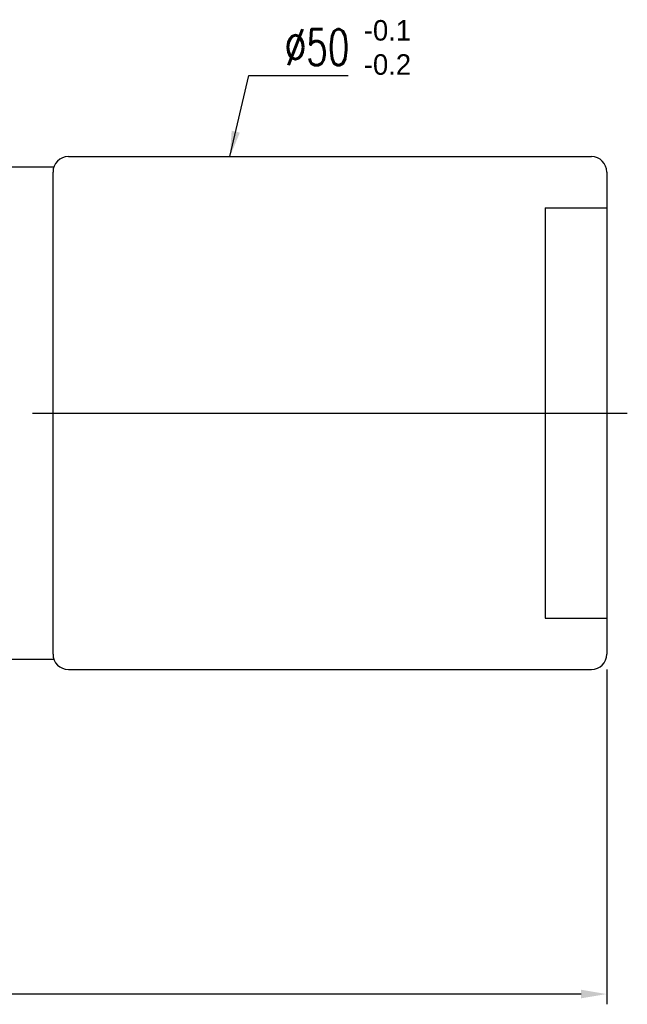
# Model space of a CAD drawing. Extents: x 8 to 260, y 52 to 191.
# Tile 51 of 51: x 201 to 260, y 52 to 147. Entities that reach past the tile are written whole.
import ezdxf

# ---------------------------------------------------------------- set-up
doc = ezdxf.new("R2010")
doc.units = 0
doc.header["$LTSCALE"] = 3
doc.header["$MEASUREMENT"] = 0
doc.header["$PDMODE"] = 3
doc.layers.get('DEFPOINTS').update_dxf_attribs({"linetype": 'CONTINUOUS'})
doc.layers.add('DIM', color=4, linetype='CONTINUOUS')
doc.styles.add('DIM-7', font='SIMPLEX.shx', dxfattribs={"width": 0.7, "bigfont": 'chineset.shx'})
doc.dimstyles.new('CNS', dxfattribs={"dimtxt": 3.5, "dimasz": 2.5, "dimexe": 1, "dimexo": 1.5, "dimgap": 0.09, "dimtad": 0, "dimdsep": 46, "dimtxsty": 'DIM-7', "dimcen": 0.09, "dimclrd": 1, "dimclre": 1, "dimclrt": 4, "dimadec": 0, "dimazin": 0, "dimtfac": 1, "dimtix": 1, "dimtmove": 2, "dimatfit": 3, "dimfxl": 1, "dimtvp": 0.971429, "dimtolj": 1, "dimarcsym": 0})

# ---------------------------------------------------------------- blocks, each defined once
blk = doc.blocks.new('*D4')
at = {"layer": 'DEFPOINTS', "color": 0, "linetype": 'Continuous', "transparency": 16777216}
for p in [(257.899, 85.644), (135.899, 70.644), (135.899, 52.504)]:
    blk.add_point(p, dxfattribs=at)
at = {"layer": 'DIM', "color": 7, "linetype": 'Continuous', "lineweight": -2, "transparency": 16777216}
for p, q in [((257.899, 84.144), (257.899, 51.504)), ((135.899, 69.144), (135.899, 51.504)), ((255.399, 52.504), (138.399, 52.504))]:
    blk.add_line(p, q, dxfattribs=at)
at = {"layer": 'DIM', "color": 7, "linetype": 'Continuous', "transparency": 16777216}
for points in [[(138.399, 52.921), (138.399, 52.088), (135.899, 52.504)], [(255.399, 52.921), (255.399, 52.088), (257.899, 52.504)]]:
    blk.add_solid(points, dxfattribs=at)
at = {"layer": 'DIM', "color": 7, "linetype": 'Continuous', "transparency": 16777216, "insert": (196.899, 55.254), "char_height": 3.5, "attachment_point": 5, "style": 'DIM-7'}
blk.add_mtext('\\A1;122', dxfattribs=at)

msp = doc.modelspace()

# ---------------------------------------------------------------- linework, layer by layer
at = {"layer": 'DIM', "color": 7, "linetype": 'Continuous'}
for p, q in [((205.399, 134.144), (256.399, 134.144)), ((197.899, 133.144), (203.899, 133.144)), ((203.899, 85.644), (203.899, 132.644)), ((257.899, 132.644), (257.899, 85.644)), ((251.899, 129.144), (251.899, 89.144)), ((251.899, 129.144), (257.899, 129.144)), ((201.899, 109.144), (259.899, 109.144)), ((251.899, 89.144), (257.899, 89.144)), ((197.899, 85.144), (203.899, 85.144)), ((205.399, 84.144), (256.399, 84.144))]:
    msp.add_line(p, q, dxfattribs=at)
for centre, start, end in [((205.399, 132.644), 90, 180), ((256.399, 132.644), 0, 90), ((205.399, 85.644), 180, 270), ((256.399, 85.644), 270, 0)]:
    msp.add_arc(centre, 1.5, start, end, dxfattribs=at)

# ---------------------------------------------------------------- texts
for s, p in [('-0.1', (234.208, 145.459)), ('-0.2', (234.208, 142.126))]:
    msp.add_text(s, height=2, dxfattribs=at).set_placement(p)
at = {"layer": 'DIM', "color": 7, "linetype": 'Continuous', "insert": (226.493, 144.809), "char_height": 3.5, "attachment_point": 4, "style": 'DIM-7'}
msp.add_mtext('%%c50', dxfattribs=at)

# ---------------------------------------------------------------- dimensions: what is measured, and where the dimension line sits
at = {"layer": 'DIM', "color": 7, "linetype": 'Continuous'}
dim = msp.add_linear_dim(base=(135.899, 52.504), p1=(257.899, 85.644), p2=(135.899, 70.644), dimstyle='CNS', override={"dimgap": 1, "dimtad": 1, "dimclrd": 7, "dimclre": 7, "dimclrt": 7, "dimtmove": 0}, dxfattribs=at)
dim.commit()
dim.dimension.update_dxf_attribs({"geometry": '*D4', "text_midpoint": (196.899, 55.254)})

# ---------------------------------------------------------------- leaders
at = {"layer": 'DIM', "color": 7, "linetype": 'Continuous', "annotation_type": 0, "has_hookline": 1, "hookline_direction": 0, "text_width": 6.183}
msp.add_leader([(221.151, 134.144), (222.993, 142.059), (225.493, 142.059)], dimstyle='CNS', override={"dimgap": 1, "dimtad": 1, "dimclrd": 7, "dimclre": 7, "dimclrt": 7, "dimtmove": 0}, dxfattribs=at)

doc.saveas('drawing.dxf')
